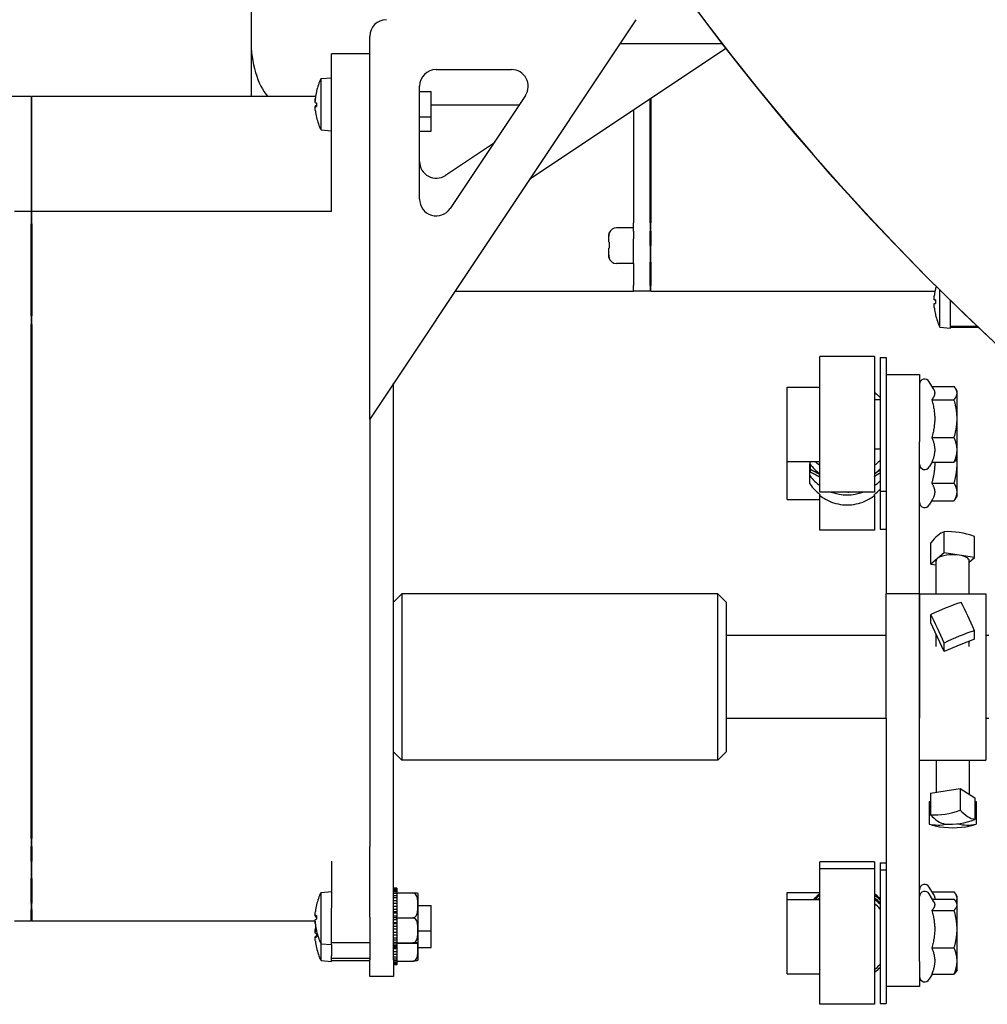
# Model space of a CAD drawing. Header units: inches. Extents: x 18 to 846, y -44 to 561.
# Tile 233 of 256: x 275.64 to 282.91, y 125.11 to 132.51. Entities that reach past the tile are written whole.
import ezdxf

# ---------------------------------------------------------------- set-up
doc = ezdxf.new("R2010")
doc.units = ezdxf.units.IN
doc.header["$LTSCALE"] = 24
doc.header["$MEASUREMENT"] = 0
doc.layers.add('Visible (ANSI)', color=7, linetype='Continuous', lineweight=30)

msp = doc.modelspace()

# ---------------------------------------------------------------- linework, layer by layer
at = {"layer": 'Visible (ANSI)'}
for p, q in [((277.37567, 134.84716), (277.37567, 132.3584)), ((280.26767, 132.50565), (278.26767, 129.50565)), ((278.26767, 129.50565), (278.26767, 132.38065)), ((277.37567, 132.3584), (277.37567, 131.92815)), ((280.14814, 132.32635), (280.91649, 132.32635)), ((277.97967, 131.88617), (277.97967, 132.2483)), ((278.26767, 132.2483), (277.97967, 132.2483)), ((280.94445, 132.29018), (279.46767, 131.30565)), ((278.76767, 132.13065), (279.33341, 132.13065)), ((277.90166, 132.06276), (277.97967, 132.06959)), ((277.90166, 131.67741), (277.90166, 132.06276)), ((278.64267, 131.15704), (278.64267, 132.00565)), ((277.86778, 131.96714), (277.86778, 131.96643)), ((278.64267, 131.96509), (278.72967, 131.96509)), ((278.72967, 131.77509), (278.72967, 131.96509)), ((279.43742, 131.93632), (278.87168, 131.0877)), ((275.72467, 131.92815), (272.97467, 131.92815)), ((275.72467, 131.92815), (275.72467, 131.14437)), ((275.72967, 131.89834), (275.72467, 131.89834)), ((275.72967, 131.14437), (275.72967, 131.92815)), ((277.86072, 131.92815), (275.72967, 131.92815)), ((277.85931, 131.85543), (277.86778, 131.85617)), ((277.86778, 131.88078), (277.86778, 131.85381)), ((277.97967, 131.0735), (277.97967, 131.88617)), ((279.38894, 131.8636), (278.72967, 131.8636)), ((280.37567, 131.41939), (280.37567, 131.91099)), ((280.38067, 131.91432), (280.38067, 131.41939)), ((280.25067, 131.82765), (280.25067, 131.41939)), ((278.64267, 131.77509), (278.72967, 131.77509)), ((278.72967, 131.66789), (278.72967, 131.77509)), ((277.90166, 131.67741), (277.97967, 131.67059)), ((278.64267, 131.66789), (278.72967, 131.66789)), ((279.19725, 131.57607), (278.83701, 131.33591)), ((280.25067, 131.41939), (280.25067, 131.35461)), ((280.37567, 131.35461), (280.37567, 131.41939)), ((280.38067, 131.41939), (280.38067, 131.35461)), ((280.25067, 131.35461), (280.25067, 130.97902)), ((280.37567, 130.97902), (280.37567, 131.35461)), ((280.38067, 131.35461), (280.38067, 130.97902)), ((275.72467, 131.14437), (275.72467, 131.06617)), ((275.72967, 131.06617), (275.72967, 131.14437)), ((275.72467, 131.06617), (275.59967, 131.06617)), ((275.72467, 131.06617), (275.72467, 130.9725)), ((275.72967, 131.06515), (275.72467, 131.06515)), ((275.72967, 130.9725), (275.72967, 131.06617)), ((277.97967, 131.06617), (275.72967, 131.06617)), ((277.97967, 131.06617), (277.97967, 131.0735)), ((275.72467, 130.78059), (275.72467, 130.9725)), ((275.72967, 130.9725), (275.72967, 130.78059)), ((280.25067, 130.91854), (280.25067, 130.97902)), ((280.37567, 130.97902), (280.37567, 130.91854)), ((280.38067, 130.91854), (280.38067, 130.97902)), ((280.06688, 130.9043), (280.06835, 130.9043)), ((280.25067, 130.94351), (280.12317, 130.94351)), ((280.25067, 130.91854), (280.25067, 130.8595)), ((280.37567, 130.80851), (280.37567, 130.91854)), ((280.38067, 130.91854), (280.38067, 130.80851)), ((280.06317, 130.87866), (280.06317, 130.87996)), ((280.06317, 130.83366), (280.06317, 130.87866)), ((280.06317, 130.83366), (280.06707, 130.83366)), ((280.25067, 130.67351), (280.25067, 130.8595)), ((275.72467, 130.62058), (275.72467, 130.78059)), ((275.72967, 130.78059), (275.72967, 130.62058)), ((280.06656, 130.7894), (280.06317, 130.7894)), ((280.06317, 130.73837), (280.06317, 130.7894)), ((280.37567, 130.80851), (280.37567, 130.68352)), ((280.38067, 130.68352), (280.38067, 130.80851)), ((280.06317, 130.73707), (280.06317, 130.73837)), ((280.06584, 130.71969), (280.06478, 130.71969)), ((280.25067, 130.67351), (280.12317, 130.67351)), ((280.25067, 130.67351), (280.25067, 130.50957)), ((280.37567, 130.50957), (280.37567, 130.68352)), ((280.38067, 130.68352), (280.38067, 130.50957)), ((275.72467, 130.28066), (275.72467, 130.62058)), ((275.72967, 130.62058), (275.72967, 130.28066)), ((278.90867, 130.46715), (280.25067, 130.46715)), ((280.25067, 130.46715), (280.25067, 130.50957)), ((280.37567, 130.46715), (280.25067, 130.46715)), ((280.37567, 130.50957), (280.37567, 130.46715)), ((280.38067, 130.49697), (280.37567, 130.49697)), ((280.38067, 130.46715), (280.38067, 130.50957)), ((280.38067, 130.46715), (282.51518, 130.46715)), ((282.51878, 130.48484), (282.51878, 130.48456)), ((282.55266, 130.19512), (282.55266, 130.47487)), ((282.51042, 130.40109), (282.51878, 130.40036)), ((282.51878, 130.40129), (282.51878, 130.3743)), ((282.63067, 130.18829), (282.63067, 130.39812)), ((282.51042, 130.37449), (282.51878, 130.37522)), ((275.72467, 130.28066), (275.72467, 130.21736)), ((275.72967, 130.21736), (275.72967, 130.28066)), ((282.51878, 130.29102), (282.51878, 130.29074)), ((275.72467, 126.78757), (275.72467, 130.21736)), ((275.72967, 130.21736), (275.72967, 126.78757)), ((282.55266, 130.19512), (282.63067, 130.18829)), ((282.83582, 130.20054), (282.63067, 130.20054)), ((282.84238, 130.19432), (282.63067, 130.19432)), ((281.64949, 128.95826), (281.64949, 129.97526)), ((282.06049, 129.97526), (281.64949, 129.97526)), ((282.06049, 129.97526), (282.06049, 128.95826)), ((282.10249, 129.96826), (282.10249, 128.96526)), ((282.10249, 129.96826), (282.14799, 129.96826)), ((282.14799, 129.96826), (282.14799, 129.02566)), ((282.14799, 129.84176), (282.39799, 129.84176)), ((282.39799, 129.84176), (282.39799, 129.33629)), ((282.50356, 129.73319), (282.47263, 129.78676)), ((278.44697, 125.92119), (278.44697, 129.7746)), ((281.40349, 129.18826), (281.40349, 129.74526)), ((281.40349, 129.74526), (281.64799, 129.74526)), ((281.64799, 129.74526), (281.64799, 129.18826)), ((282.49314, 129.75124), (282.65866, 129.75124)), ((282.68099, 129.71676), (282.6715, 129.73319)), ((282.68099, 129.70133), (282.68099, 129.71676)), ((281.64799, 129.65201), (281.64949, 129.65201)), ((282.06049, 129.65201), (282.10249, 129.65201)), ((282.49072, 129.65143), (282.65866, 129.65143)), ((282.68099, 129.50918), (282.68099, 129.70133)), ((278.26767, 129.50565), (278.26767, 126.34789)), ((282.68099, 129.2746), (282.68099, 129.50918)), ((282.49072, 129.36694), (282.65866, 129.36694)), ((281.64799, 129.28151), (281.64949, 129.28151)), ((282.06049, 129.28151), (282.10249, 129.28151)), ((282.39799, 128.19399), (282.39799, 129.33629)), ((282.68099, 129.21676), (282.68099, 129.2746)), ((282.68099, 129.21676), (282.6715, 129.20032)), ((282.68099, 129.16906), (282.68099, 129.21676)), ((281.40349, 128.90234), (281.40349, 129.18826)), ((281.40349, 129.18826), (281.64799, 129.18826)), ((281.57499, 129.18826), (281.57499, 129.17055)), ((281.57499, 129.08155), (281.57499, 129.17055)), ((281.57839, 129.12753), (281.57839, 129.11011)), ((282.49314, 129.18227), (282.47263, 129.14676)), ((282.49072, 129.18227), (282.65866, 129.18227)), ((282.68099, 128.95868), (282.68099, 129.16906)), ((281.57499, 129.01901), (281.57499, 129.08155)), ((282.14799, 129.02566), (282.14799, 128.19399)), ((282.49072, 129.02488), (282.65866, 129.02488)), ((281.40349, 128.90234), (281.64799, 128.90234)), ((281.64799, 128.9419), (281.64799, 128.90234)), ((282.06049, 128.95826), (281.64949, 128.95826)), ((281.64949, 128.94074), (281.64949, 128.93265)), ((281.64949, 128.67234), (281.64949, 128.93265)), ((281.86454, 128.95826), (281.86454, 128.95622)), ((282.06049, 128.93265), (282.06049, 128.94074)), ((282.06049, 128.93265), (282.06049, 128.67234)), ((282.10249, 128.96526), (282.14799, 128.96526)), ((282.10249, 128.96526), (282.10249, 128.67934)), ((282.49496, 128.8995), (282.47263, 128.86084)), ((282.68099, 128.93084), (282.6629, 128.8995)), ((282.68099, 128.93084), (282.68099, 128.95868)), ((282.4909, 128.89248), (282.65866, 128.89248)), ((282.10249, 128.67934), (282.14799, 128.67934)), ((282.06049, 128.67234), (281.64949, 128.67234)), ((282.58297, 128.50169), (282.58297, 128.66002)), ((282.81238, 128.46514), (282.81238, 128.62347)), ((282.48361, 128.4173), (282.48361, 128.57563)), ((282.53329, 128.4595), (282.48361, 128.4173)), ((282.58297, 128.50169), (282.53329, 128.4595)), ((282.69767, 128.48342), (282.58297, 128.50169)), ((282.81238, 128.46514), (282.69767, 128.48342)), ((282.77299, 128.43169), (282.81238, 128.46514)), ((282.48361, 128.4173), (282.52299, 128.41103)), ((282.52299, 128.19399), (282.52299, 128.44122)), ((282.77299, 128.19399), (282.77299, 128.44122)), ((278.44697, 128.13149), (278.50947, 128.19399)), ((278.50947, 128.19399), (278.50947, 126.94399)), ((280.88447, 128.19399), (278.50947, 128.19399)), ((280.88447, 126.94399), (280.88447, 128.19399)), ((280.94697, 128.13149), (280.88447, 128.19399)), ((282.14799, 127.25843), (282.14799, 128.19399)), ((282.39799, 128.19399), (282.14799, 128.19399)), ((282.39799, 128.19399), (282.39799, 127.25843)), ((282.39799, 127.25132), (282.39799, 128.19399)), ((282.39799, 128.19399), (282.89799, 128.19399)), ((282.89799, 128.19399), (282.89799, 126.94399)), ((280.94697, 128.13149), (280.94697, 127.00649)), ((282.48361, 127.97451), (282.48361, 128.03714)), ((282.53329, 127.86785), (282.48361, 127.97451)), ((282.14799, 127.88149), (280.94697, 127.88149)), ((282.52299, 127.79891), (282.52299, 127.88996)), ((282.58297, 127.76119), (282.53329, 127.86785)), ((282.81238, 127.85358), (282.81238, 127.91622)), ((282.91999, 127.88149), (282.89799, 127.88149)), ((282.58297, 127.76119), (282.58297, 127.82382)), ((282.69767, 127.80739), (282.58297, 127.76119)), ((282.81238, 127.85358), (282.69767, 127.80739)), ((282.77299, 127.79891), (282.77299, 127.83772)), ((282.14799, 127.25649), (280.94697, 127.25649)), ((282.14799, 127.25843), (282.14799, 125.71841)), ((282.39799, 125.43266), (282.39799, 127.25132)), ((282.91999, 127.25649), (282.89799, 127.25649)), ((278.44697, 127.00649), (278.50947, 126.94399)), ((280.94697, 127.00649), (280.88447, 126.94399)), ((280.88447, 126.94399), (278.50947, 126.94399)), ((282.39799, 126.94399), (282.89799, 126.94399)), ((282.52299, 126.94399), (282.52299, 126.70242)), ((282.77299, 126.94399), (282.77299, 126.68749)), ((275.72467, 126.72337), (275.72467, 126.78757)), ((275.72967, 126.78757), (275.72967, 126.72337)), ((275.72467, 126.35512), (275.72467, 126.72337)), ((275.72967, 126.72337), (275.72967, 126.35512)), ((282.48026, 126.69572), (282.59203, 126.71326)), ((282.48026, 126.69572), (282.48026, 126.53403)), ((282.59203, 126.71326), (282.70381, 126.73079)), ((282.70381, 126.73079), (282.75977, 126.69577)), ((282.70381, 126.73079), (282.70381, 126.5691)), ((282.75977, 126.69577), (282.81573, 126.66074)), ((282.47122, 126.63375), (282.48026, 126.63443)), ((282.47122, 126.63375), (282.47122, 126.46398)), ((282.81573, 126.66074), (282.81573, 126.49905)), ((282.81573, 126.63429), (282.82477, 126.63359)), ((282.82477, 126.63359), (282.82477, 126.46382)), ((275.72467, 126.35512), (275.72467, 126.2952)), ((275.72967, 126.2952), (275.72967, 126.35512)), ((278.26767, 126.34789), (278.26767, 126.2952)), ((275.72467, 126.18525), (275.72467, 126.2952)), ((275.72967, 126.2952), (275.72967, 126.18525)), ((278.26767, 125.76477), (278.26767, 126.2952)), ((275.72467, 126.18525), (275.72467, 126.05607)), ((275.72967, 126.05607), (275.72967, 126.18525)), ((277.97967, 126.18525), (277.97967, 125.83356)), ((281.64949, 126.1275), (281.64949, 126.17973)), ((282.06049, 126.17973), (281.64949, 126.17973)), ((282.06049, 126.17973), (282.06049, 126.1275)), ((282.10249, 126.17273), (282.10249, 126.1205)), ((282.10249, 126.17273), (282.14799, 126.17273)), ((281.64949, 125.1105), (281.64949, 126.1275)), ((282.06049, 126.1275), (281.64949, 126.1275)), ((282.06049, 126.1275), (282.06049, 125.1105)), ((282.10249, 126.1205), (282.10249, 125.1175)), ((282.10249, 126.1205), (282.14799, 126.1205)), ((275.72467, 125.86916), (275.72467, 126.05607)), ((275.72967, 126.05607), (275.72967, 125.86916)), ((277.90166, 125.95102), (277.97967, 125.95785)), ((277.90166, 125.56567), (277.90166, 125.95102)), ((278.47197, 125.98298), (278.44697, 125.98298)), ((278.44697, 125.98088), (278.47197, 125.98088)), ((278.47197, 125.97447), (278.44697, 125.97447)), ((278.44697, 125.96789), (278.47197, 125.96789)), ((278.47197, 125.95513), (278.44697, 125.95513)), ((278.44697, 125.9444), (278.47197, 125.9444)), ((278.47197, 125.98298), (278.47197, 125.98088)), ((278.47197, 125.98088), (278.47197, 125.97447)), ((278.47197, 125.97447), (278.47197, 125.96789)), ((278.47197, 125.96789), (278.47197, 125.95513)), ((278.47197, 125.95513), (278.47197, 125.9444)), ((278.47197, 125.94684), (278.59197, 125.94684)), ((278.47197, 125.9444), (278.47197, 125.92591)), ((281.40349, 125.8975), (281.40349, 125.94973)), ((281.40349, 125.94973), (281.64799, 125.94973)), ((281.64799, 125.94973), (281.64799, 125.93912)), ((282.50355, 125.93768), (282.47263, 125.99123)), ((282.49313, 125.95573), (282.65866, 125.95573)), ((275.72467, 125.86916), (275.72467, 125.82355)), ((275.72967, 125.82355), (275.72967, 125.86916)), ((278.47197, 125.92591), (278.44697, 125.92591)), ((278.44697, 125.91158), (278.44697, 125.92119)), ((278.44697, 125.8883), (278.44697, 125.91158)), ((278.44697, 125.91158), (278.47197, 125.91158)), ((278.44697, 125.87108), (278.44697, 125.8883)), ((278.47197, 125.8883), (278.44697, 125.8883)), ((278.44697, 125.84613), (278.44697, 125.87108)), ((278.44697, 125.87108), (278.47197, 125.87108)), ((278.47197, 125.92591), (278.47197, 125.91158)), ((278.47197, 125.91158), (278.47197, 125.8883)), ((278.47197, 125.8883), (278.47197, 125.87108)), ((278.47197, 125.87108), (278.47197, 125.84613)), ((278.63197, 125.58184), (278.63197, 125.93486)), ((281.40349, 125.3405), (281.40349, 125.8975)), ((281.40349, 125.8975), (281.64799, 125.8975)), ((281.64799, 125.8975), (281.64799, 125.3405)), ((282.50645, 125.88043), (282.47263, 125.939)), ((282.49499, 125.90028), (282.65866, 125.90028)), ((282.68099, 125.92123), (282.67149, 125.93768)), ((282.68099, 125.869), (282.6744, 125.88043)), ((282.68099, 125.90579), (282.68099, 125.92123)), ((282.68099, 125.869), (282.68099, 125.90579)), ((282.68099, 125.85808), (282.68099, 125.869)), ((275.72467, 125.73425), (275.72467, 125.82355)), ((275.72967, 125.82355), (275.72967, 125.73425)), ((277.97967, 125.55885), (277.97967, 125.83356)), ((278.44697, 125.84417), (278.44697, 125.84613)), ((278.47197, 125.84613), (278.44697, 125.84613)), ((278.44697, 125.82492), (278.44697, 125.84417)), ((278.47197, 125.84417), (278.44697, 125.84417)), ((278.44697, 125.80431), (278.44697, 125.82492)), ((278.44697, 125.82492), (278.47197, 125.82492)), ((278.44697, 125.79573), (278.44697, 125.80431)), ((278.47197, 125.80431), (278.44697, 125.80431)), ((278.44697, 125.77542), (278.44697, 125.79573)), ((278.47197, 125.79573), (278.44697, 125.79573)), ((278.47197, 125.84613), (278.47197, 125.84417)), ((278.47197, 125.84417), (278.47197, 125.82492)), ((278.47197, 125.82492), (278.47197, 125.80431)), ((278.47197, 125.80431), (278.47197, 125.79573)), ((278.47197, 125.79573), (278.47197, 125.77542)), ((278.63197, 125.85335), (278.72967, 125.85335)), ((278.72967, 125.66335), (278.72967, 125.85335)), ((282.49072, 125.81587), (282.65866, 125.81587)), ((282.68099, 125.67523), (282.68099, 125.85808)), ((275.72467, 125.73418), (275.59967, 125.73418)), ((275.72967, 125.76399), (275.72467, 125.76399)), ((275.72467, 125.73425), (275.72467, 125.73418)), ((275.72967, 125.73418), (275.72967, 125.73425)), ((277.85791, 125.73418), (275.72967, 125.73418)), ((277.85925, 125.77378), (277.86778, 125.77303)), ((277.86778, 125.77626), (277.86778, 125.74932)), ((278.26767, 125.76477), (278.26767, 125.65369)), ((278.44697, 125.76018), (278.44697, 125.77542)), ((278.44697, 125.77542), (278.47197, 125.77542)), ((278.44697, 125.74543), (278.44697, 125.76018)), ((278.47197, 125.76018), (278.44697, 125.76018)), ((278.44697, 125.72507), (278.44697, 125.74543)), ((278.47197, 125.74543), (278.44697, 125.74543)), ((278.44697, 125.71597), (278.44697, 125.72507)), ((278.44697, 125.72507), (278.47197, 125.72507)), ((278.47197, 125.77542), (278.47197, 125.7681)), ((278.47197, 125.76035), (278.47197, 125.7681)), ((278.47197, 125.76035), (278.59197, 125.76035)), ((278.47197, 125.75252), (278.47197, 125.76035)), ((278.47197, 125.75252), (278.47197, 125.74543)), ((278.47197, 125.74543), (278.47197, 125.72507)), ((278.47197, 125.72507), (278.47197, 125.71597)), ((282.14799, 125.71841), (282.14799, 125.1175)), ((277.86778, 125.6623), (277.86778, 125.6613)), ((278.26767, 125.65369), (278.26767, 125.44399)), ((278.44697, 125.69577), (278.44697, 125.71597)), ((278.47197, 125.71597), (278.44697, 125.71597)), ((278.44697, 125.67639), (278.44697, 125.69577)), ((278.47197, 125.69577), (278.44697, 125.69577)), ((278.44697, 125.67387), (278.44697, 125.67639)), ((278.44697, 125.67639), (278.47197, 125.67639)), ((278.44697, 125.64924), (278.44697, 125.67387)), ((278.47197, 125.67387), (278.44697, 125.67387)), ((278.44697, 125.63182), (278.44697, 125.64924)), ((278.47197, 125.64924), (278.44697, 125.64924)), ((278.47197, 125.71597), (278.47197, 125.69577)), ((278.47197, 125.69577), (278.47197, 125.67639)), ((278.47197, 125.67639), (278.47197, 125.67387)), ((278.47197, 125.67387), (278.47197, 125.64924)), ((278.47197, 125.64924), (278.47197, 125.63182)), ((278.63197, 125.66335), (278.72967, 125.66335)), ((278.72967, 125.53685), (278.72967, 125.66335)), ((282.68099, 125.43616), (282.68099, 125.67523)), ((277.85932, 125.6173), (277.86778, 125.61804)), ((277.86778, 125.64277), (277.86778, 125.6158)), ((278.26767, 125.5711), (277.97967, 125.5711)), ((278.44697, 125.60819), (278.44697, 125.63182)), ((278.44697, 125.63182), (278.47197, 125.63182)), ((278.44697, 125.59551), (278.44697, 125.60819)), ((278.47197, 125.60819), (278.44697, 125.60819)), ((278.44697, 125.44399), (278.44697, 125.59551)), ((278.44697, 125.59359), (278.47197, 125.59359)), ((278.47197, 125.57467), (278.44697, 125.57467)), ((278.47197, 125.63182), (278.47197, 125.60819)), ((278.47197, 125.60819), (278.47197, 125.59359)), ((278.47197, 125.59359), (278.47197, 125.57467)), ((278.47197, 125.57467), (278.47197, 125.56362)), ((278.47197, 125.57186), (278.59197, 125.57186)), ((278.47197, 125.56986), (278.59197, 125.56986)), ((278.63197, 125.45534), (278.63197, 125.58184)), ((277.90166, 125.43918), (277.90166, 125.56567)), ((277.90166, 125.56567), (277.97967, 125.55885)), ((277.97967, 125.55885), (277.97967, 125.47466)), ((278.44697, 125.56362), (278.47197, 125.56362)), ((278.47197, 125.55036), (278.44697, 125.55036)), ((278.44697, 125.54342), (278.47197, 125.54342)), ((278.47197, 125.53648), (278.44697, 125.53648)), ((278.44697, 125.534), (278.47197, 125.534)), ((278.47197, 125.53372), (278.44697, 125.53372)), ((278.44697, 125.52911), (278.47197, 125.52911)), ((278.47197, 125.5034), (278.44697, 125.5034)), ((278.47197, 125.56362), (278.47197, 125.55036)), ((278.47197, 125.55036), (278.47197, 125.54342)), ((278.47197, 125.54342), (278.47197, 125.53648)), ((278.47197, 125.53648), (278.47197, 125.534)), ((278.47197, 125.534), (278.47197, 125.53372)), ((278.47197, 125.53372), (278.47197, 125.52911)), ((278.47197, 125.52911), (278.47197, 125.5034)), ((278.47197, 125.5034), (278.47197, 125.48715)), ((278.63197, 125.53685), (278.72967, 125.53685)), ((282.49072, 125.5346), (282.65866, 125.5346)), ((277.90166, 125.43918), (277.97967, 125.43235)), ((277.97967, 125.43235), (277.97967, 125.47466)), ((278.26767, 125.45387), (277.97967, 125.45387)), ((278.26767, 125.4379), (277.97967, 125.4379)), ((278.26767, 125.31899), (278.26767, 125.44399)), ((278.44697, 125.48715), (278.47197, 125.48715)), ((278.47197, 125.46551), (278.44697, 125.46551)), ((278.44697, 125.45244), (278.47197, 125.45244)), ((278.44697, 125.44399), (278.44697, 125.31899)), ((278.47197, 125.43597), (278.44697, 125.43597)), ((278.44697, 125.42672), (278.47197, 125.42672)), ((278.47197, 125.48715), (278.47197, 125.46551)), ((278.47197, 125.46551), (278.47197, 125.45244)), ((278.47197, 125.45244), (278.47197, 125.43597)), ((278.47197, 125.43597), (278.47197, 125.42672)), ((278.47197, 125.43519), (278.59197, 125.43519)), ((278.47197, 125.42672), (278.47197, 125.41625)), ((282.39799, 125.43266), (282.39799, 125.244)), ((282.68099, 125.369), (282.68099, 125.43616)), ((278.47197, 125.41625), (278.44697, 125.41625)), ((278.44697, 125.41129), (278.47197, 125.41129)), ((278.47197, 125.40733), (278.44697, 125.40733)), ((278.47197, 125.40685), (278.44697, 125.40685)), ((278.47197, 125.41625), (278.47197, 125.41129)), ((278.47197, 125.41129), (278.47197, 125.40733)), ((278.47197, 125.40733), (278.47197, 125.40685)), ((282.68099, 125.369), (282.6744, 125.35758)), ((278.44697, 125.31899), (278.26767, 125.31899)), ((281.40349, 125.3405), (281.64799, 125.3405)), ((282.49499, 125.33772), (282.47263, 125.299)), ((282.49072, 125.33772), (282.65866, 125.33772)), ((282.39799, 125.244), (282.14799, 125.244)), ((282.06049, 125.1105), (281.64949, 125.1105)), ((282.10249, 125.1175), (282.14799, 125.1175))]:
    msp.add_line(p, q, dxfattribs=at)
for centre, radius, start, end in [((295.56226, 143.62057), 18.49463, 191.15325, 275.133842), ((295.56227, 143.62026), 18.49463, 191.153204, 254.700812), ((278.39267, 132.38065), 0.125, 90, 180), ((278.76767, 132.00565), 0.125, 90, 180), ((279.33341, 132.00565), 0.125, 326.309932, 90), ((278.29177, 131.87009), 0.4351, 153.71551, 166.934687), ((277.87358, 131.96714), 0.0058, 166.934687, 180), ((277.87358, 131.77304), 0.0058, 180.769875, 193.065313), ((278.29177, 131.87009), 0.4351, 193.065313, 206.28449), ((278.76767, 131.43991), 0.125, 180, 303.690068), ((278.76767, 131.15704), 0.125, 180, 326.309932), ((280.12317, 130.88351), 0.06, 90, 159.734358), ((280.12317, 130.73351), 0.06, 193.320086, 270), ((282.52458, 130.48484), 0.0058, 166.934687, 180), ((282.94277, 130.38779), 0.4351, 164.529001, 166.934687), ((282.52458, 130.29074), 0.0058, 180, 193.065313), ((282.94277, 130.38779), 0.4351, 193.065313, 206.28449), ((282.43799, 129.76676), 0.04, 30, 180), ((282.43799, 129.16676), 0.04, 180, 330), ((282.43799, 128.88084), 0.04, 180, 330), ((282.64799, 127.05646), 0.62, 257.851576, 282.245934), ((278.29177, 125.75835), 0.4351, 153.71551, 166.934687), ((278.59197, 125.93486), 0.04, 0, 15.964492), ((282.43799, 125.97123), 0.04, 30, 180), ((282.43799, 125.919), 0.04, 30, 180), ((281.85499, 125.619), 0.3225, 129.584038, 129.93069), ((281.85499, 125.619), 0.3225, 39.875277, 50.415962), ((277.87358, 125.8554), 0.0058, 166.934687, 177.317723), ((277.87358, 125.6613), 0.0058, 180, 193.065313), ((278.29177, 125.75835), 0.4351, 193.065313, 206.28449), ((278.59197, 125.58184), 0.04, 344.035508, 0), ((277.87358, 125.5348), 0.0058, 180.504635, 193.065313), ((278.29177, 125.63185), 0.4351, 193.065313, 206.28449), ((278.59197, 125.45534), 0.04, 342.855005, 0), ((281.85499, 125.619), 0.3225, 230.06931, 230.415962), ((281.85499, 125.619), 0.3225, 309.584038, 320.124723), ((282.43799, 125.319), 0.04, 180, 330)]:
    msp.add_arc(centre, radius, start, end, dxfattribs=at)
for centre, major_axis, ratio, start_param, end_param in [((277.62567, 132.3584), (0, -0.4948), 0.5052547, 4.712389, 5.7666518), ((278.28956, 131.86983), (0.04999, -0.43148), 0.9961435, 4.3713671, 4.4862085), ((278.28956, 131.8713), (0.20884, 0.38086), 0.9950477, 1.8476689, 1.9640533), ((278.28956, 131.84486), (-0.43271, 0.03786), 0.0100968, 0.1112873, 0.2276717), ((278.28956, 131.89532), (-0.43271, -0.03786), 0.0100968, 6.057062, 6.171898), ((278.28956, 131.89529), (-0.43271, -0.0379), 0.0477907, 0.106218, 0.2226024), ((278.28956, 131.87034), (0.04999, 0.43148), 0.9961435, 1.7969768, 1.9133612), ((282.94056, 130.38827), (0.09184, 0.42454), 0.9960162, 1.5578868, 1.6742711), ((282.94056, 130.36257), (-0.43271, 0.03786), 0.0188549, 6.0580469, 6.1744313), ((282.94056, 130.41302), (-0.43271, -0.03786), 0.0188549, 0.108754, 0.2251384), ((282.94056, 130.38731), (-0.09184, 0.42454), 0.9960162, 1.4673215, 1.5837059), ((281.85499, 129.3683), (0.343, 0), 0.9981628, 3.7573668, 4.0699807), ((281.85499, 129.3683), (0.343, 0), 0.9981628, 5.3547972, 5.5184626), ((281.85499, 129.2793), (-0.343, 0), 0.9981628, 0.6157742, 0.9283881), ((281.85499, 129.2793), (-0.343, 0), 0.9981628, 2.2132046, 2.3768699), ((281.85499, 129.2793), (-0.343, 0), 0.9981628, 1.2159451, 1.9256476), ((282.53329, 128.06523), (0.09555, 0.5997), 0.3695761, 0.1997158, 0.6143594), ((282.69767, 128.08915), (-0.39311, 0.46286), 0.8532826, 5.29279, 5.7074336), ((282.64799, 128.44122), (-0.125, 0), 0.3678618, 5.8744548, 6.2831853), ((282.64799, 128.44122), (0.125, 0), 0.3678618, 1.1620658, 2.7328621), ((282.64799, 128.44122), (0.125, 0), 0.3678618, 0, 1.1620658), ((282.59831, 127.86473), (0.55048, 0.25641), 0.3375596, 1.2075217, 1.6221652), ((282.7627, 127.80427), (0.22687, -0.5633), 0.1462047, 1.7116957, 2.1263393), ((282.53329, 127.71188), (-0.22687, 0.5633), 0.1462047, 4.8532884, 5.2679319), ((282.69767, 127.65141), (-0.55048, -0.25641), 0.3375596, 4.3491144, 4.7637579), ((282.59203, 127.1159), (0.32218, 0.51475), 0.849168, 3.5694478, 3.9840914), ((282.53622, 127.06334), (0.09411, -0.59993), 0.4251213, 5.7223605, 6.137004), ((282.75977, 127.09841), (0.09411, -0.59993), 0.4251213, 5.7223605, 6.137004), ((282.55908, 127.04982), (0.04522, -0.60558), 0.700875, 5.9697277, 6.0795215), ((282.56013, 127.06318), (-0.0463, -0.6055), 0.7092704, 6.183261, 6.4858892), ((282.70395, 127.04585), (-0.32218, -0.51475), 0.849168, 0.4278552, 0.8424987), ((282.7369, 127.0631), (0.04522, -0.60558), 0.700875, 6.051869, 6.3843712), ((282.73585, 127.04974), (-0.0463, -0.6055), 0.7092704, 0.2086151, 0.3147193), ((281.85499, 125.65507), (0.343, 0), 0.9999505, 2.2132046, 2.3565631), ((281.85499, 125.63517), (-0.343, 0), 0.9999505, 5.3547972, 5.4123463), ((281.85499, 125.65507), (0.343, 0), 0.9999505, 0.7647227, 0.9283881), ((281.85499, 125.63517), (-0.343, 0), 0.9999505, 3.9063154, 4.0699807), ((278.28956, 125.75766), (-0.12882, 0.41482), 0.995827, 1.0417241, 1.1581085), ((278.28956, 125.73317), (-0.4327, 0.03794), 0.064735, 6.0620725, 6.1784569), ((278.28956, 125.73313), (-0.43271, 0.03787), 0.0270653, 0.1127727, 0.2276087), ((278.28956, 125.78357), (-0.43271, -0.03787), 0.0270653, 6.0540282, 6.1704126), ((278.28956, 125.75671), (-0.259, 0.3487), 0.9940892, 1.0395148, 1.1558992), ((278.28956, 125.75903), (-0.12882, -0.41482), 0.995827, 5.1250768, 5.2399786), ((278.28956, 125.63165), (0.03843, -0.43266), 0.9961646, 4.4777911, 4.5130532), ((278.28956, 125.633), (0.2008, 0.38516), 0.9951579, 1.9068637, 1.9429599), ((278.28956, 125.60662), (-0.43271, 0.03786), 0.0077416, 0.1110812, 0.2274656), ((278.28956, 125.65708), (-0.43271, -0.03786), 0.0077416, 6.0572681, 6.1721041), ((278.28956, 125.65705), (-0.43271, -0.0379), 0.0454379, 0.1064245, 0.2228089), ((278.28956, 125.63205), (0.03843, 0.43266), 0.9961646, 1.7701322, 1.8865165)]:
    msp.add_ellipse(centre, major_axis=major_axis, ratio=ratio, start_param=start_param, end_param=end_param, dxfattribs=at)
for points, knots in [([(277.85949, 131.882), (277.85902, 131.88208), (277.85862, 131.883), (277.85807, 131.88655), (277.85793, 131.88918), (277.8579, 131.89522), (277.85802, 131.89903), (277.85852, 131.90733), (277.8589, 131.91182), (277.85939, 131.91644), (277.85944, 131.91687), (277.85949, 131.9173)], [0, 0, 0, 0, 0.03221011, 0.03221011, 0.06442023, 0.06442023, 0.09660812, 0.09660812, 0.12879602, 0.12879602, 0.13203255, 0.13203255, 0.13203255, 0.13203255]), ([(277.85949, 131.91807), (277.85902, 131.91387), (277.85862, 131.90939), (277.85807, 131.90116), (277.85793, 131.89741), (277.85791, 131.89408), (277.85791, 131.89372), (277.85792, 131.89337)], [0, 0, 0, 0, 0.032210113, 0.032210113, 0.064420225, 0.064420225, 0.068423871, 0.068423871, 0.068423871, 0.068423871]), ([(277.85949, 131.85818), (277.85902, 131.85809), (277.85862, 131.85718), (277.85807, 131.85363), (277.85793, 131.85099), (277.85791, 131.8476), (277.85791, 131.84721), (277.85792, 131.84681)], [0, 0, 0, 0, 0.032210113, 0.032210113, 0.064420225, 0.064420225, 0.068423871, 0.068423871, 0.068423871, 0.068423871]), ([(277.85949, 131.82211), (277.85902, 131.82631), (277.85862, 131.83079), (277.85807, 131.83902), (277.85793, 131.84277), (277.8579, 131.84868), (277.85802, 131.85124), (277.85852, 131.85462), (277.8589, 131.85544), (277.85939, 131.85543), (277.85944, 131.85543), (277.85949, 131.85541)], [0, 0, 0, 0, 0.03221011, 0.03221011, 0.06442023, 0.06442023, 0.09660812, 0.09660812, 0.12879602, 0.12879602, 0.13203255, 0.13203255, 0.13203255, 0.13203255]), ([(280.06835, 130.9043), (280.0682, 130.90394), (280.06805, 130.90359), (280.06492, 130.89591), (280.06317, 130.88658), (280.06317, 130.87866)], [1.402124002, 1.402124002, 1.402124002, 1.402124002, 1.405003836, 1.405003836, 1.465318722, 1.465318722, 1.465318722, 1.465318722]), ([(280.06317, 130.87996), (280.06317, 130.88773), (280.06492, 130.8969), (280.06789, 130.90416), (280.06792, 130.90423), (280.06795, 130.9043)], [0.189292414, 0.189292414, 0.189292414, 0.189292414, 0.248531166, 0.248531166, 0.2490969, 0.2490969, 0.2490969, 0.2490969]), ([(280.06707, 130.83366), (280.06621, 130.82506), (280.06591, 130.8165), (280.06591, 130.80851), (280.06591, 130.8024), (280.06609, 130.79595), (280.06656, 130.7894)], [1.15222925, 1.15222925, 1.15222925, 1.15222925, 1.21305028, 1.21305028, 1.21305028, 1.25963628, 1.25963628, 1.25963628, 1.25963628]), ([(282.51049, 130.40109), (282.51002, 130.40105), (282.50962, 130.40184), (282.50907, 130.40515), (282.50893, 130.40767), (282.5089, 130.41354), (282.50902, 130.41727), (282.50952, 130.42546), (282.5099, 130.42993), (282.51039, 130.43455), (282.51044, 130.43498), (282.51049, 130.43541)], [0, 0, 0, 0, 0.03221011, 0.03221011, 0.06442023, 0.06442023, 0.09660812, 0.09660812, 0.12879602, 0.12879602, 0.13203255, 0.13203255, 0.13203255, 0.13203255]), ([(282.51049, 130.34018), (282.51002, 130.34438), (282.50962, 130.34888), (282.50907, 130.35721), (282.50893, 130.36104), (282.5089, 130.36713), (282.50902, 130.36979), (282.50952, 130.37341), (282.5099, 130.37436), (282.51039, 130.37449), (282.51044, 130.37449), (282.51049, 130.37449)], [0, 0, 0, 0, 0.03221011, 0.03221011, 0.06442023, 0.06442023, 0.09660812, 0.09660812, 0.12879602, 0.12879602, 0.13203255, 0.13203255, 0.13203255, 0.13203255]), ([(282.06049, 129.70686), (282.0738, 129.69656), (282.08623, 129.68552), (282.09919, 129.67224), (282.10085, 129.67051), (282.10249, 129.66876)], [3.23961553, 3.23961553, 3.23961553, 3.23961553, 3.36670061, 3.36670061, 3.38541844, 3.38541844, 3.38541844, 3.38541844]), ([(282.10249, 129.1947), (282.10085, 129.19303), (282.09919, 129.19138), (282.08623, 129.17877), (282.0738, 129.16833), (282.06049, 129.15862)], [-0.69319114, -0.69319114, -0.69319114, -0.69319114, -0.67447332, -0.67447332, -0.54738823, -0.54738823, -0.54738823, -0.54738823]), ([(281.57499, 129.01901), (281.58651, 129.00256), (281.59912, 128.9873), (281.62376, 128.96208), (281.63618, 128.95104), (281.64949, 128.94074)], [-0.82435972, -0.82435972, -0.82435972, -0.82435972, -0.67446658, -0.67446658, -0.54738326, -0.54738326, -0.54738326, -0.54738326]), ([(282.06049, 128.94074), (282.0738, 128.95104), (282.08623, 128.96208), (282.09919, 128.97535), (282.10085, 128.97708), (282.10249, 128.97883)], [3.23961553, 3.23961553, 3.23961553, 3.23961553, 3.36670061, 3.36670061, 3.38541844, 3.38541844, 3.38541844, 3.38541844]), ([(281.64949, 128.93265), (281.67135, 128.91579), (281.69566, 128.90101), (281.76346, 128.87108), (281.80981, 128.86121), (281.90017, 128.86121), (281.94653, 128.87108), (282.01432, 128.90101), (282.03863, 128.91579), (282.06049, 128.93265)], [2.1801524, 2.1801524, 2.1801524, 2.1801524, 2.3938831, 2.3938831, 2.7381685, 2.7381685, 3.0824539, 3.0824539, 3.2961846, 3.2961846, 3.2961846, 3.2961846]), ([(278.59197, 125.94684), (278.59497, 125.94684), (278.59847, 125.94683), (278.60471, 125.94681), (278.60832, 125.94678), (278.61504, 125.94671), (278.61856, 125.94664), (278.62541, 125.94648), (278.62762, 125.94635), (278.63007, 125.9461), (278.6304, 125.94597), (278.63043, 125.94586)], [-0.89352022, -0.89352022, -0.89352022, -0.89352022, -0.87063563, -0.87063563, -0.84076179, -0.84076179, -0.79241072, -0.79241072, -0.69404543, -0.69404543, -0.6000646, -0.6000646, -0.6000646, -0.6000646]), ([(278.59197, 125.76035), (278.59497, 125.76035), (278.59847, 125.7611), (278.60471, 125.76368), (278.60832, 125.76628), (278.61504, 125.77297), (278.61856, 125.77878), (278.62541, 125.79428), (278.62762, 125.80616), (278.63012, 125.83026), (278.63043, 125.84248), (278.63043, 125.86472), (278.63012, 125.87693), (278.62762, 125.90103), (278.62541, 125.91291), (278.61856, 125.92841), (278.61504, 125.93423), (278.60832, 125.94091), (278.60471, 125.94351), (278.59847, 125.9461), (278.59497, 125.94684), (278.59197, 125.94684)], [-0.89352022, -0.89352022, -0.89352022, -0.89352022, -0.87063563, -0.87063563, -0.84076179, -0.84076179, -0.79241072, -0.79241072, -0.69404543, -0.69404543, -0.59568014, -0.59568014, -0.49731486, -0.49731486, -0.39894957, -0.39894957, -0.3505985, -0.3505985, -0.32072466, -0.32072466, -0.29784007, -0.29784007, -0.29784007, -0.29784007]), ([(281.64949, 125.94025), (281.63618, 125.93018), (281.62376, 125.91937), (281.60906, 125.90462), (281.60571, 125.9011), (281.60242, 125.89749)], [3.23958752, 3.23958752, 3.23958752, 3.23958752, 3.36667084, 3.36667084, 3.40483258, 3.40483258, 3.40483258, 3.40483258]), ([(282.10249, 125.90294), (282.10085, 125.90466), (282.09919, 125.90635), (282.08623, 125.91937), (282.0738, 125.93018), (282.06049, 125.94026)], [-0.69319114, -0.69319114, -0.69319114, -0.69319114, -0.67447332, -0.67447332, -0.54738823, -0.54738823, -0.54738823, -0.54738823]), ([(282.06049, 125.8992), (282.0738, 125.88922), (282.08623, 125.87851), (282.09919, 125.8656), (282.10085, 125.86392), (282.10249, 125.86221)], [3.23961553, 3.23961553, 3.23961553, 3.23961553, 3.36670061, 3.36670061, 3.38541844, 3.38541844, 3.38541844, 3.38541844]), ([(277.85949, 125.77383), (277.85902, 125.7736), (277.85862, 125.77417), (277.85807, 125.7771), (277.85793, 125.77944), (277.8579, 125.78502), (277.85802, 125.78862), (277.85852, 125.79664), (277.8589, 125.80106), (277.85939, 125.80567), (277.85944, 125.8061), (277.85949, 125.80653)], [0, 0, 0, 0, 0.03221011, 0.03221011, 0.06442023, 0.06442023, 0.09660812, 0.09660812, 0.12879602, 0.12879602, 0.13203255, 0.13203255, 0.13203255, 0.13203255]), ([(277.85792, 125.78166), (277.85792, 125.78143), (277.85792, 125.7812), (277.8579, 125.77781), (277.85802, 125.77498), (277.85852, 125.77098), (277.8589, 125.76982), (277.85939, 125.76948), (277.85944, 125.76946), (277.85949, 125.76944)], [0.062176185, 0.062176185, 0.062176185, 0.062176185, 0.064412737, 0.064412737, 0.096604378, 0.096604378, 0.128796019, 0.128796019, 0.132032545, 0.132032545, 0.132032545, 0.132032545]), ([(277.85949, 125.7114), (277.85902, 125.71559), (277.85862, 125.72013), (277.85807, 125.7286), (277.85793, 125.73254), (277.8579, 125.73889), (277.85802, 125.74172), (277.85852, 125.74572), (277.8589, 125.74687), (277.85939, 125.74722), (277.85944, 125.74724), (277.85949, 125.74726)], [0, 0, 0, 0, 0.03220637, 0.03220637, 0.06441274, 0.06441274, 0.09660438, 0.09660438, 0.12879602, 0.12879602, 0.13203255, 0.13203255, 0.13203255, 0.13203255]), ([(277.85792, 125.73504), (277.85792, 125.73485), (277.85792, 125.73466), (277.8579, 125.73168), (277.85802, 125.72808), (277.85852, 125.72006), (277.8589, 125.71563), (277.85939, 125.71102), (277.85944, 125.7106), (277.85949, 125.71017)], [0.062176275, 0.062176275, 0.062176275, 0.062176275, 0.064420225, 0.064420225, 0.096608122, 0.096608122, 0.128796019, 0.128796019, 0.132032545, 0.132032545, 0.132032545, 0.132032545]), ([(278.59197, 125.57186), (278.59497, 125.57186), (278.59847, 125.57261), (278.60471, 125.57522), (278.60832, 125.57785), (278.61504, 125.58461), (278.61856, 125.59049), (278.62541, 125.60615), (278.62762, 125.61816), (278.63012, 125.64252), (278.63043, 125.65487), (278.63043, 125.67734), (278.63012, 125.68969), (278.62762, 125.71405), (278.62541, 125.72606), (278.61856, 125.74172), (278.61504, 125.7476), (278.60832, 125.75435), (278.60471, 125.75699), (278.59847, 125.7596), (278.59497, 125.76035), (278.59197, 125.76035)], [-0.89352022, -0.89352022, -0.89352022, -0.89352022, -0.87063563, -0.87063563, -0.84076179, -0.84076179, -0.79241072, -0.79241072, -0.69404543, -0.69404543, -0.59568014, -0.59568014, -0.49731486, -0.49731486, -0.39894957, -0.39894957, -0.3505985, -0.3505985, -0.32072466, -0.32072466, -0.29784007, -0.29784007, -0.29784007, -0.29784007]), ([(277.85949, 125.64388), (277.85902, 125.64395), (277.85862, 125.64485), (277.85807, 125.64838), (277.85793, 125.65101), (277.8579, 125.65703), (277.85802, 125.66083), (277.85852, 125.66912), (277.8589, 125.67362), (277.85939, 125.67824), (277.85944, 125.67867), (277.85949, 125.67909)], [0, 0, 0, 0, 0.03220637, 0.03220637, 0.06441274, 0.06441274, 0.09660438, 0.09660438, 0.12879602, 0.12879602, 0.13203255, 0.13203255, 0.13203255, 0.13203255]), ([(277.85949, 125.6798), (277.85902, 125.6756), (277.85862, 125.67112), (277.85807, 125.66288), (277.85793, 125.65913), (277.85791, 125.65581), (277.85791, 125.65547), (277.85792, 125.65513)], [0, 0, 0, 0, 0.032206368, 0.032206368, 0.064412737, 0.064412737, 0.06822872, 0.06822872, 0.06822872, 0.06822872]), ([(277.85949, 125.5839), (277.85902, 125.5881), (277.85862, 125.59258), (277.85807, 125.60082), (277.85793, 125.60458), (277.8579, 125.6105), (277.85802, 125.61307), (277.85852, 125.61647), (277.8589, 125.6173), (277.85939, 125.61731), (277.85944, 125.6173), (277.85949, 125.61728)], [0, 0, 0, 0, 0.03220637, 0.03220637, 0.06441274, 0.06441274, 0.09660438, 0.09660438, 0.12879602, 0.12879602, 0.13203255, 0.13203255, 0.13203255, 0.13203255]), ([(277.85949, 125.61983), (277.85902, 125.61975), (277.85862, 125.61885), (277.85807, 125.61532), (277.85793, 125.61269), (277.85791, 125.60932), (277.85791, 125.60895), (277.85792, 125.60858)], [0, 0, 0, 0, 0.032206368, 0.032206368, 0.064412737, 0.064412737, 0.06822872, 0.06822872, 0.06822872, 0.06822872]), ([(278.59197, 125.56986), (278.59497, 125.56986), (278.59847, 125.56986), (278.60471, 125.56989), (278.60832, 125.56992), (278.61504, 125.56999), (278.61856, 125.57005), (278.62541, 125.57022), (278.62762, 125.57035), (278.63012, 125.57061), (278.63043, 125.57074), (278.63043, 125.57098), (278.63012, 125.57111), (278.62762, 125.57137), (278.62541, 125.57149), (278.61856, 125.57166), (278.61504, 125.57172), (278.60832, 125.57179), (278.60471, 125.57182), (278.59847, 125.57185), (278.59497, 125.57186), (278.59197, 125.57186)], [-0.89352022, -0.89352022, -0.89352022, -0.89352022, -0.87063563, -0.87063563, -0.84076179, -0.84076179, -0.79241072, -0.79241072, -0.69404543, -0.69404543, -0.59568014, -0.59568014, -0.49731486, -0.49731486, -0.39894957, -0.39894957, -0.3505985, -0.3505985, -0.32072466, -0.32072466, -0.29784007, -0.29784007, -0.29784007, -0.29784007]), ([(278.59197, 125.43519), (278.59497, 125.43519), (278.59847, 125.4359), (278.60471, 125.43834), (278.60832, 125.44081), (278.61504, 125.44715), (278.61856, 125.45266), (278.62541, 125.46735), (278.62762, 125.47861), (278.63012, 125.50145), (278.63043, 125.51303), (278.63043, 125.5341), (278.63012, 125.54568), (278.62838, 125.56156), (278.62774, 125.56599), (278.62688, 125.57033)], [-0.89352022, -0.89352022, -0.89352022, -0.89352022, -0.87063563, -0.87063563, -0.84076179, -0.84076179, -0.79241072, -0.79241072, -0.69404543, -0.69404543, -0.59568014, -0.59568014, -0.49731486, -0.49731486, -0.45890581, -0.45890581, -0.45890581, -0.45890581]), ([(278.63021, 125.44355), (278.62999, 125.44284), (278.62958, 125.4421), (278.62762, 125.44008), (278.62541, 125.43881), (278.61856, 125.43716), (278.61504, 125.43654), (278.60832, 125.43582), (278.60471, 125.43555), (278.59847, 125.43527), (278.59497, 125.43519), (278.59197, 125.43519)], [-0.55320204, -0.55320204, -0.55320204, -0.55320204, -0.49731486, -0.49731486, -0.39894957, -0.39894957, -0.3505985, -0.3505985, -0.32072466, -0.32072466, -0.29784007, -0.29784007, -0.29784007, -0.29784007]), ([(282.10249, 125.3873), (282.10085, 125.38557), (282.09919, 125.38388), (282.08623, 125.37086), (282.0738, 125.36005), (282.06049, 125.34998)], [-0.69319114, -0.69319114, -0.69319114, -0.69319114, -0.67447332, -0.67447332, -0.54738823, -0.54738823, -0.54738823, -0.54738823])]:
    msp.add_open_spline(points, degree=3, knots=knots, dxfattribs=at)
for points in [[(277.86793, 131.85376), (277.86784, 131.85377), (277.86778, 131.85379), (277.86778, 131.85381)], [(280.06317, 130.73837), (280.06317, 130.73246), (280.06415, 130.72577), (280.06584, 130.71969)], [(280.06554, 130.71969), (280.06404, 130.72539), (280.06317, 130.73158), (280.06317, 130.73707)], [(282.51878, 130.40129), (282.51878, 130.40129), (282.51884, 130.4013), (282.51893, 130.4013)], [(282.51893, 130.37429), (282.51884, 130.37429), (282.51878, 130.37429), (282.51878, 130.3743)], [(281.648, 129.70569), (281.64849, 129.70608), (281.64899, 129.70647), (281.64949, 129.70685)], [(281.64949, 129.15861), (281.63679, 129.16788), (281.62489, 129.17781), (281.61401, 129.18826)], [(281.64724, 125.8975), (281.64799, 125.89807), (281.64874, 125.89863), (281.64949, 125.8992)], [(277.86778, 125.77626), (277.86778, 125.77628), (277.86784, 125.77631), (277.86793, 125.77633)], [(277.86793, 125.61575), (277.86784, 125.61576), (277.86778, 125.61578), (277.86778, 125.6158)], [(281.64949, 125.34998), (281.64899, 125.35035), (281.64849, 125.35073), (281.648, 125.35111)]]:
    msp.add_open_spline(points, degree=3, dxfattribs=at)
for points, weights in [([(282.50356, 129.73319), (282.52622, 129.69395), (282.49072, 129.65143)], [1.23576257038, 1.33739313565, 1.18474185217]), ([(282.68099, 129.70133), (282.68099, 129.7245), (282.65866, 129.75124)], [1, 1.0379548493, 1]), ([(282.49072, 129.65143), (282.53239, 129.50918), (282.49072, 129.36694)], [1.18474185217, 1.36802205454, 1.18474185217]), ([(282.65866, 129.65143), (282.68099, 129.67817), (282.68099, 129.70133)], [1, 1.0379548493, 1]), ([(282.68099, 129.50918), (282.68099, 129.5752), (282.65866, 129.65143)], [1, 1.0379548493, 1]), ([(282.65866, 129.36694), (282.68099, 129.44317), (282.68099, 129.50918)], [1, 1.0379548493, 1]), ([(282.49072, 129.36694), (282.53239, 129.2746), (282.49072, 129.18227)], [1.18474185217, 1.36802205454, 1.18474185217]), ([(282.68099, 129.2746), (282.68099, 129.31746), (282.65866, 129.36694)], [1, 1.0379548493, 1]), ([(282.65866, 129.18227), (282.68099, 129.23175), (282.68099, 129.2746)], [1, 1.0379548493, 1]), ([(282.6715, 129.20032), (282.6665, 129.19166), (282.65866, 129.18227)], [1.01709607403, 1.01300221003, 1]), ([(282.68099, 129.16906), (282.68099, 129.19083), (282.67878, 129.21293)], [1, 1.01203841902, 1.01644021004]), ([(281.57666, 129.16822), (281.57749, 129.14027), (281.57839, 129.11011)], [1.01711982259, 1.0130400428, 1]), ([(281.57839, 129.12753), (281.57779, 129.14807), (281.57723, 129.16743)], [1, 1.00859734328, 1.01329983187]), ([(281.64949, 129.09019), (281.61578, 129.10802), (281.57839, 129.12753)], [1.01894166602, 1.01815364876, 1]), ([(282.10249, 129.1208), (282.08477, 129.1101), (282.06781, 129.0998)], [1.01467243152, 1.01919803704, 1.01896611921]), ([(282.51285, 129.18227), (282.51508, 129.10917), (282.49072, 129.02488)], [1.27549073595, 1.28541916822, 1.18474185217]), ([(282.65866, 129.02488), (282.68099, 129.10215), (282.68099, 129.16906)], [1, 1.0379548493, 1]), ([(281.57839, 129.11011), (281.61578, 129.08941), (281.64949, 129.07097)], [1, 1.01815364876, 1.01894166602]), ([(282.06049, 129.07593), (282.08095, 129.0887), (282.10249, 129.10224)], [1.01864242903, 1.02017832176, 1.01467243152]), ([(282.49072, 129.02488), (282.53068, 128.96139), (282.49496, 128.8995)], [1.18474185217, 1.35943669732, 1.20110824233]), ([(282.68099, 128.95868), (282.68099, 128.98941), (282.65866, 129.02488)], [1, 1.0379548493, 1]), ([(281.86063, 128.95826), (281.86258, 128.95724), (281.86454, 128.95622)], [1.00182675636, 1.00093648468, 1]), ([(281.86454, 128.95622), (281.86625, 128.95724), (281.86795, 128.95826)], [1, 1.00084290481, 1.00164837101]), ([(282.65866, 128.89248), (282.68099, 128.92796), (282.68099, 128.95868)], [1, 1.0379548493, 1]), ([(282.68099, 125.90579), (282.68099, 125.92897), (282.65866, 125.95573)], [1, 1.0379548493, 1]), ([(282.50645, 125.88043), (282.52416, 125.84975), (282.49072, 125.81587)], [1.24786908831, 1.32749870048, 1.18474185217]), ([(282.50355, 125.93768), (282.51468, 125.91841), (282.51275, 125.90028)], [1.23571385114, 1.28363102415, 1.27508980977]), ([(282.68099, 125.85808), (282.68099, 125.87766), (282.65866, 125.90028)], [1, 1.0379548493, 1]), ([(282.67468, 125.87993), (282.68099, 125.89314), (282.68099, 125.90579)], [1.01887553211, 1.02036798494, 1]), ([(282.49072, 125.81587), (282.53239, 125.67523), (282.49072, 125.5346)], [1.18474185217, 1.36802205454, 1.18474185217]), ([(282.65866, 125.81587), (282.68099, 125.83849), (282.68099, 125.85808)], [1, 1.0379548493, 1]), ([(282.68099, 125.67523), (282.68099, 125.74051), (282.65866, 125.81587)], [1, 1.0379548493, 1]), ([(282.65866, 125.5346), (282.68099, 125.60996), (282.68099, 125.67523)], [1, 1.0379548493, 1]), ([(282.49072, 125.5346), (282.53239, 125.43616), (282.49072, 125.33772)], [1.18474185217, 1.36802205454, 1.18474185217]), ([(282.68099, 125.43616), (282.68099, 125.48184), (282.65866, 125.5346)], [1, 1.0379548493, 1]), ([(282.65866, 125.33772), (282.68099, 125.39048), (282.68099, 125.43616)], [1, 1.0379548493, 1]), ([(282.6744, 125.35758), (282.66895, 125.34814), (282.65866, 125.33772)], [1.0187981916, 1.01713314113, 1])]:
    msp.add_rational_spline(points, weights, degree=2, dxfattribs=at)

doc.saveas('drawing.dxf')
